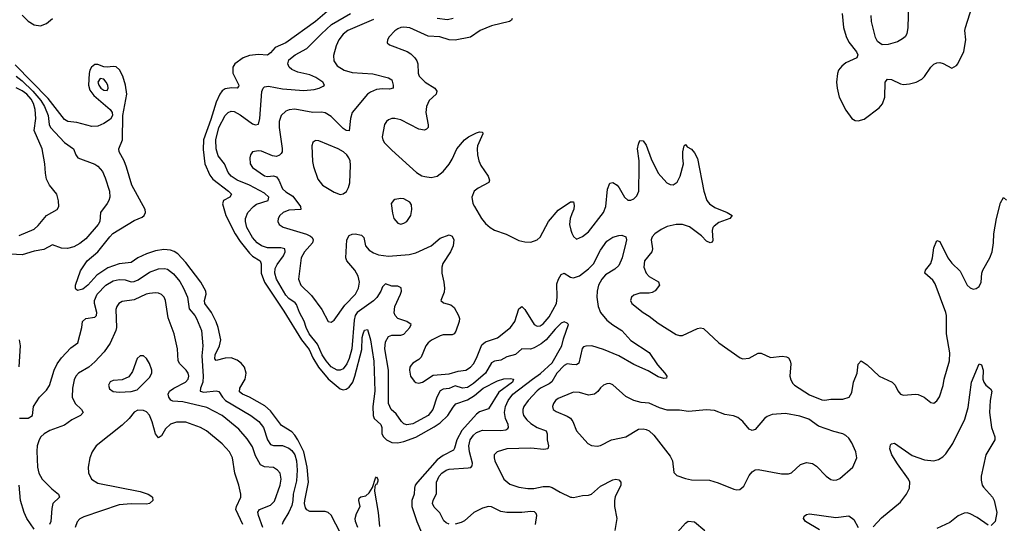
# Model space of a CAD drawing. Header units: inches. Extents: x 1550315 to 1685896, y 510706 to 640504.
# Tile 30 of 256: x 1576353 to 1582856, y 522279 to 525602. Entities that reach past the tile are written whole.
import ezdxf

# ---------------------------------------------------------------- set-up
doc = ezdxf.new("R2010")
doc.units = ezdxf.units.IN
doc.header["$MEASUREMENT"] = 0
doc.layers.add('B5572', color=7, linetype='Continuous')
doc.layers.add('B5582', color=7, linetype='Continuous')

msp = doc.modelspace()

# ---------------------------------------------------------------- linework, layer by layer
at = {"layer": 'B5572', "color": 5}
for points, elevation in [([(1576370, 525631.2), (1576410, 525592), (1576450, 525569.3), (1576490, 525561.8), (1576530, 525577.2), (1576570.8, 525610)], 420), ([(1578398.8, 525670), (1578307.6, 525590), (1578110.2, 525450), (1578041.3, 525418.7), (1578010, 525383.5), (1577990, 525368.4), (1577930, 525372.8), (1577870, 525365.8), (1577829.1, 525350), (1577774.4, 525310), (1577762, 525290), (1577761, 525250), (1577801.2, 525170), (1577798.8, 525161.2), (1577789, 525151), (1577753, 525153), (1577710, 525146.4), (1577690, 525131.7), (1577675, 525110), (1577650, 525058.2), (1577615.4, 524944.6), (1577566.2, 524810), (1577565, 524745), (1577576.8, 524650), (1577610, 524575.8), (1577629.5, 524550), (1577732.8, 524470), (1577751.4, 524450), (1577740.4, 524430), (1577698.9, 524410), (1577692.1, 524387.9), (1577715.3, 524310), (1577775.6, 524190), (1577810, 524137.7), (1577870, 524061.3), (1577890, 524042.3), (1577940.5, 524010), (1577947.6, 523990), (1577947.1, 523930), (1577969.2, 523870), (1578098.3, 523678.3), (1578213.5, 523490), (1578264.5, 523424.5), (1578290.4, 523370), (1578326.5, 523310), (1578390, 523231.8), (1578470, 523165.2), (1578490, 523159.8), (1578510, 523163.3), (1578530, 523176.4), (1578553.3, 523210), (1578567.8, 523250), (1578613.5, 523426.5), (1578615.5, 523504.5), (1578621.1, 523530), (1578630, 523552.6), (1578650, 523558.4), (1578670, 523488.4), (1578692.3, 523347.7), (1578699.7, 523150), (1578686.3, 523050), (1578687.9, 522990), (1578695.3, 522970), (1578738.3, 522930), (1578744.5, 522910), (1578745.7, 522870), (1578756.3, 522850), (1578775.2, 522830), (1578810, 522812.1), (1578850, 522809.1), (1578890, 522817.4), (1578970, 522846.4), (1579090, 522914.1), (1579130, 522941.4), (1579180.4, 522990), (1579215.1, 523044.9), (1579234.1, 523065.9), (1579310, 523092.8), (1579357.1, 523122.9), (1579414.1, 523170), (1579510, 523218.9), (1579550, 523231.9), (1579594.3, 523234.3), (1579615.5, 523230), (1579608.9, 523210), (1579517, 523142.9), (1579450, 523034), (1579390, 523013.1), (1579370, 522999.4), (1579273.5, 522890), (1579239.7, 522830), (1579225.8, 522774.2), (1579217.8, 522762.2), (1579150, 522726.6), (1579110, 522697), (1578980.9, 522550), (1578965.9, 522530), (1578960.5, 522510), (1578957.6, 522470), (1578942.7, 522430), (1578942.7, 522390), (1578976.3, 522290), (1579045.1, 522130)], 420), ([(1579190, 522273.8), (1579170, 522282), (1579155.5, 522295.5), (1579127.5, 522347.5), (1579090, 522384.9), (1579080.5, 522410), (1579083.2, 522430), (1579105.5, 522474.5), (1579106, 522550), (1579124.7, 522590), (1579142, 522610), (1579170, 522629.9), (1579190, 522636.6), (1579316.3, 522643.7), (1579332.6, 522647.4), (1579341.8, 522658.2), (1579344.8, 522675.2), (1579323.9, 522750), (1579319.8, 522790), (1579328, 522830), (1579350, 522861), (1579370, 522877.2), (1579410, 522894), (1579530, 522891), (1579563.8, 522896.2), (1579576.6, 522903.4), (1579581.3, 522910), (1579578.7, 522930), (1579561.7, 522970), (1579554.8, 523010), (1579561.4, 523050), (1579578.5, 523090), (1579611.2, 523130), (1579739.9, 523230), (1579793.8, 523266.2), (1579870, 523336.6), (1579934.7, 523450), (1579944.9, 523495.1), (1579977.7, 523590), (1579970, 523600.3), (1579950, 523609), (1579930, 523598.6), (1579890, 523558.8), (1579831.4, 523488.6), (1579797.4, 523462.6), (1579750, 523436.6), (1579727.5, 523427.5), (1579670, 523429.2), (1579627.4, 523392.6), (1579570, 523377.1), (1579530, 523355.3), (1579490, 523347.6), (1579470, 523336.8), (1579429.3, 523270), (1579350, 523200.8), (1579310, 523174.6), (1579278.8, 523170), (1579230, 523184.7), (1579190, 523168.6), (1579150, 523163.3), (1579130, 523153.1), (1579107.9, 523110), (1579082.5, 523030), (1579051.6, 522990), (1578950, 522934.1), (1578910, 522928.8), (1578890, 522935.5), (1578874.7, 522950), (1578839.9, 522999.9), (1578807.5, 523030), (1578788.1, 523068.1), (1578789, 523290), (1578764.8, 523430), (1578770, 523477), (1578789.5, 523510.5), (1578810, 523519.8), (1578870, 523520.8), (1578890, 523526.2), (1578930.2, 523570), (1578939.5, 523590), (1578910.6, 523610), (1578850.8, 523630.8), (1578833.2, 523650), (1578827, 523667), (1578830.1, 523710), (1578869.3, 523790), (1578875, 523810), (1578872.9, 523832.9), (1578850, 523842.8), (1578810, 523843.9), (1578770, 523858.9), (1578750, 523839.3), (1578739.5, 523810), (1578711.5, 523768.5), (1578690, 523747.6), (1578582.6, 523670), (1578569, 523650), (1578561.3, 523618.7), (1578547.4, 523430), (1578530, 523366.5), (1578514.8, 523330), (1578490, 523297.8), (1578470, 523288.1), (1578450, 523288.9), (1578410, 523310.8), (1578376.3, 523350), (1578351.1, 523390), (1578320.4, 523460.4), (1578264.6, 523530), (1578245.7, 523570), (1578232.7, 523612.7), (1578202.3, 523670), (1578182, 523722), (1578172.8, 523732.8), (1578130, 523761.6), (1578110, 523783.8), (1578048.4, 523890), (1578037.6, 523930), (1578040.9, 523959.1), (1578053.6, 523986.4), (1578096.2, 524043.8), (1578106.2, 524070), (1578104.2, 524090), (1578077.2, 524097.2), (1577990, 524097.1), (1577950, 524108.9), (1577921.7, 524130), (1577890, 524165.8), (1577854.1, 524230), (1577844.8, 524270), (1577845, 524290), (1577859.7, 524330), (1577896.9, 524370), (1577916.3, 524383.7), (1577993.4, 524410), (1577998.6, 524430), (1577970, 524457.8), (1577870, 524509.7), (1577790, 524542.5), (1577750.2, 524570), (1577730, 524593.1), (1577706.4, 524650), (1577664.1, 524704.1), (1577650.1, 524750), (1577648.5, 524810), (1577669.6, 524890), (1577710, 524969.8), (1577730, 524989.8), (1577750, 524997.8), (1577770, 524995.8), (1577810, 524973.5), (1577890, 524914.6), (1577910, 524907.4), (1577930, 524913.3), (1577939.2, 524950), (1577952.4, 525127.6), (1577961.3, 525150), (1577970, 525158.7), (1577996.9, 525163.1), (1578090, 525145.2), (1578230, 525135.6), (1578298.4, 525141.6), (1578330.8, 525150), (1578357.3, 525162.7), (1578365.5, 525170), (1578356, 525190), (1578310, 525221.7), (1578270, 525238.3), (1578190, 525256.8), (1578150, 525274.4), (1578132.6, 525290), (1578123.5, 525310), (1578130, 525337.4), (1578173.7, 525370), (1578250, 525411.9), (1578345.6, 525510), (1578412.1, 525570), (1578537.8, 525642.2)], 440), ([(1578690, 525603.9), (1578519.6, 525530), (1578490, 525505.8), (1578461.8, 525470), (1578444.1, 525430), (1578426.6, 525366.6), (1578427.9, 525330), (1578450, 525298), (1578496.4, 525270), (1578550, 525253.2), (1578685.9, 525245.9), (1578790, 525219.6), (1578810, 525204.9), (1578819.6, 525170), (1578819.1, 525150), (1578796.4, 525143.6), (1578750, 525145.5), (1578710, 525141.2), (1578670, 525124.1), (1578650, 525109.8), (1578548.1, 524990), (1578537.4, 524950), (1578530, 524868.3), (1578510, 524871), (1578490, 524885), (1578410, 524963.4), (1578370, 524988.1), (1578347, 524993), (1578290, 524989.8), (1578170, 525011.1), (1578132.2, 525007.8), (1578110, 524998.4), (1578080.2, 524970), (1578066.8, 524930), (1578067.7, 524890), (1578087.9, 524752.1), (1578086, 524730), (1578080, 524720), (1578070, 524708.2), (1578050, 524700.4), (1578023.6, 524703.6), (1577950, 524734.3), (1577930, 524736.9), (1577891.3, 524730), (1577878, 524710), (1577872.2, 524690), (1577875.6, 524650), (1577890, 524626.5), (1577970, 524571.5), (1577990, 524568.4), (1578030, 524571.7), (1578050, 524564.6), (1578064.2, 524544.2), (1578090, 524485.8), (1578110, 524465.5), (1578157.4, 524437.4), (1578208.7, 524370), (1578210.2, 524349.8), (1578130, 524346.2), (1578093.7, 524330), (1578071.7, 524310), (1578060.3, 524290), (1578058.7, 524270), (1578066, 524250), (1578093.2, 524233.2), (1578246.9, 524186.9), (1578274.3, 524174.3), (1578284.2, 524164.2), (1578291.1, 524150), (1578287.3, 524130), (1578235.2, 524070), (1578211.6, 524030), (1578195.4, 523890), (1578210.2, 523850), (1578281.1, 523781.1), (1578349.2, 523690), (1578390.7, 523610.7), (1578410, 523606.8), (1578430, 523619.1), (1578501.4, 523718.6), (1578571.3, 523790), (1578590.6, 523830), (1578597.1, 523870), (1578588.8, 523910), (1578565.8, 523950), (1578513.8, 524010), (1578507.4, 524030), (1578514.5, 524150), (1578530, 524177.4), (1578550, 524186.5), (1578570, 524187.9), (1578610, 524179.5), (1578625.2, 524165.3), (1578636.2, 524110), (1578660.8, 524080.8), (1578690, 524062.5), (1578723, 524050), (1578790, 524042.2), (1578926.4, 524053.6), (1578970, 524063.5), (1579070.6, 524109.4), (1579130, 524160.4), (1579190, 524182.8), (1579210, 524174), (1579221.6, 524150), (1579216, 524110), (1579199.1, 524070), (1579147.8, 523992.2), (1579141, 523970), (1579140.6, 523930), (1579155.2, 523870), (1579159.6, 523830), (1579156.9, 523803.1), (1579134.8, 523750), (1579152.7, 523732.7), (1579199.9, 523719.9), (1579222.3, 523702.3), (1579252.1, 523650), (1579257.1, 523630), (1579255.2, 523610), (1579233.7, 523546.3), (1579223.1, 523530), (1579210, 523522), (1579150, 523521.5), (1579130, 523516.7), (1579073.2, 523486.8), (1579051.4, 523470), (1579036.2, 523450), (1579005.7, 523374.3), (1578990, 523358.9), (1578950, 523335.4), (1578938, 523322), (1578930.2, 523309.8), (1578927.1, 523290), (1578934, 523250), (1578957.5, 523217.5), (1578970, 523207.9), (1578990, 523203.6), (1579013.6, 523210), (1579084.3, 523255.8), (1579190, 523263.9), (1579250, 523281.6), (1579299.6, 523290), (1579330, 523308.6), (1579350, 523331.5), (1579370, 523368.9), (1579404.4, 523455.6), (1579430, 523476.3), (1579510, 523501.8), (1579595.1, 523570), (1579624, 523610), (1579650, 523693), (1579670, 523710.4), (1579690, 523690.4), (1579751, 523591), (1579770, 523578.5), (1579790, 523581.6), (1579810, 523595.2), (1579850, 523641.5), (1579897.8, 523730), (1579902, 523770), (1579900.4, 523859.6), (1579910.7, 523889.3), (1579930, 523920.5), (1579950, 523928.7), (1579990, 523903.6), (1580000, 523900.8)], 460), ([(1579606, 525610), (1579600.5, 525599.5), (1579588.8, 525591.2), (1579470, 525560.9), (1579395.5, 525530), (1579330, 525486.3), (1579230, 525467.6), (1579190, 525469.8), (1579128.2, 525488.2), (1579050, 525492.5), (1578930, 525548.3), (1578890, 525553.7), (1578870, 525551.1), (1578850, 525541.3), (1578830, 525527.8), (1578792.4, 525490), (1578781.6, 525470), (1578780.7, 525450), (1578795.3, 525435.3), (1578911.6, 525391.6), (1578936.2, 525376.2), (1578962.4, 525350), (1578976.2, 525330), (1578982.6, 525310), (1578985.2, 525250), (1578992.4, 525230), (1579031.5, 525190), (1579095.2, 525150), (1579108.1, 525130), (1579104.9, 525110), (1579056.9, 525070), (1579039.7, 525030), (1579036.2, 524990), (1579051.8, 524908.2), (1579050.3, 524889.7), (1579040.9, 524879.1), (1579026.6, 524873.4), (1578990, 524879.7), (1578870, 524940.3), (1578830, 524950.8), (1578810, 524949.8), (1578790, 524941.7), (1578775.3, 524930), (1578763.1, 524910), (1578747.6, 524830), (1578751.8, 524810), (1578763.2, 524790), (1578810, 524740.7), (1578974.4, 524594.4), (1579010, 524571.7), (1579030, 524566.3), (1579070, 524561.1), (1579110, 524570.4), (1579150, 524600.4), (1579190, 524648.4), (1579210, 524682), (1579239.7, 524750), (1579291.1, 524810), (1579316.9, 524830), (1579370, 524855.8), (1579390, 524862), (1579410, 524861), (1579413.1, 524850), (1579377.5, 524770), (1579373.8, 524750), (1579376.3, 524710), (1579386.4, 524670), (1579399.7, 524639.6), (1579447.7, 524570), (1579456.5, 524543.5), (1579451.2, 524528.8), (1579380.5, 524490), (1579355.5, 524470), (1579340.3, 524430), (1579347, 524390), (1579356, 524370), (1579403.6, 524290), (1579430, 524256.9), (1579459.6, 524230), (1579490, 524213), (1579566.7, 524186.7), (1579650, 524145.5), (1579690, 524135.5), (1579730, 524134.4), (1579770, 524148.7), (1579790, 524166.4), (1579845.3, 524270), (1579910, 524344.2), (1579990, 524400.3), (1580000, 524399.7)], 480), ([(1579215.3, 525610), (1579179, 525601), (1579110, 525610.5)], 460), ([(1578505.4, 522150), (1578410, 522333), (1578390, 522348.7), (1578370, 522356), (1578270, 522356.9), (1578250, 522366.3), (1578241, 522381), (1578234, 522410), (1578235.6, 522430), (1578261.2, 522550), (1578252.8, 522650), (1578229.9, 522750.1), (1578190, 522830.4), (1578170, 522860.2), (1578150, 522881.6), (1578083, 522923), (1578010, 523020.6), (1577973.4, 523053.4), (1577871.5, 523111.5), (1577824.8, 523130), (1577806, 523146), (1577807.2, 523170), (1577842.7, 523230), (1577849.9, 523269.9), (1577837.2, 523310), (1577815.9, 523335.9), (1577790, 523356.1), (1577750, 523369.9), (1577710, 523369), (1577650, 523353.7), (1577643.2, 523363.2), (1577645, 523390), (1577672.2, 523450), (1577680.8, 523490), (1577664.4, 523570), (1577650, 523607.4), (1577620.5, 523670), (1577576.5, 523730), (1577573.9, 523750), (1577584.5, 523790), (1577581.7, 523810), (1577549, 523870), (1577450, 524000.3), (1577397.4, 524057.4), (1577373.1, 524073.1), (1577350, 524081.2), (1577304.7, 524084.7), (1577250, 524075.9), (1577190, 524056.6), (1577133.6, 524030), (1577090, 524000.6), (1577010, 523990.4), (1576935.4, 523964.6), (1576863.7, 523916.3), (1576804.2, 523850), (1576770, 523823.1), (1576735.5, 523815.5), (1576724.2, 523824.2), (1576720.9, 523830), (1576722.9, 523850), (1576754.9, 523945.1), (1576798.3, 524010), (1576870.3, 524069.7), (1576947.7, 524170), (1576969, 524191), (1577110, 524276.9), (1577162, 524298), (1577176.2, 524310), (1577183.6, 524330), (1577181.6, 524350), (1577094.6, 524510), (1577059.8, 524630), (1577043.5, 524670), (1577009.8, 524730), (1577008.6, 524750), (1577033, 524810), (1577034.5, 524970), (1577061.6, 525110), (1577052.4, 525170), (1577033.8, 525230), (1577012.2, 525272.2), (1576990, 525292), (1576970, 525294), (1576930, 525288.3), (1576910, 525290.6), (1576870, 525305.7), (1576850, 525306.4), (1576827.2, 525290), (1576817.2, 525270), (1576812.8, 525247.2), (1576808.8, 525170), (1576817.1, 525137.1), (1576842.8, 525102.8), (1576950.1, 525010), (1576963, 524990), (1576966.7, 524970), (1576954, 524946), (1576910, 524916.7), (1576870, 524899.3), (1576830, 524896.6), (1576730, 524924.1), (1576670.5, 524930.5), (1576650, 524943.2), (1576542.4, 525082.4), (1576324.3, 525304.3)], 420), ([(1576330, 525228.6), (1576370, 525198.1), (1576441.2, 525130), (1576492.2, 525070), (1576517.6, 525030), (1576541.3, 524970), (1576548, 524910), (1576557.4, 524890), (1576650, 524790.7), (1576709.6, 524750), (1576723.1, 524710), (1576736.9, 524690), (1576848.6, 524648.6), (1576870, 524635.3), (1576899.4, 524599.4), (1576917.9, 524557.9), (1576946.5, 524470), (1576948.1, 524430), (1576942, 524410), (1576931.6, 524388.4), (1576887.9, 524330), (1576881.6, 524270), (1576872.5, 524250), (1576790, 524155.5), (1576750, 524124.1), (1576710, 524103), (1576670, 524092.8), (1576630, 524095.4), (1576570, 524115.8), (1576513.4, 524086.6), (1576450, 524075.3), (1576370, 524050.6), (1576257, 524057)], 440), ([(1576350, 524178.8), (1576450, 524220.7), (1576476.3, 524243.7), (1576530, 524308.9), (1576601.2, 524350), (1576612.3, 524370), (1576610, 524406), (1576598, 524450), (1576550, 524509.4), (1576530.8, 524550.8), (1576522.8, 524590), (1576519.8, 524650), (1576502.5, 524750), (1576448.7, 524870), (1576460.1, 524950), (1576455.2, 525010), (1576445.2, 525050), (1576430, 525077.4), (1576400.6, 525110), (1576370, 525133.2), (1576330, 525152.1)], 460), ([(1580000, 524320.2), (1579988.3, 524290), (1579984.7, 524250), (1579992.3, 524212.3), (1580000, 524192.6)], 480), ([(1576352.5, 522972.5), (1576410, 522972.8), (1576437.4, 522990), (1576444.4, 523050), (1576484.5, 523110), (1576530, 523156.3), (1576550, 523188.1), (1576581.6, 523290), (1576601.1, 523330), (1576629.6, 523370), (1576690, 523436.5), (1576736.5, 523470), (1576763.6, 523570), (1576769.2, 523610.8), (1576789.3, 523630.7), (1576850, 523639.3), (1576860.7, 523650), (1576863.5, 523670), (1576847.6, 523730), (1576846.9, 523750), (1576866.1, 523790), (1576921.8, 523850), (1576970, 523879.6), (1577010, 523888.6), (1577050, 523885.5), (1577090, 523871.7), (1577110, 523873.5), (1577134.9, 523885.1), (1577210, 523935.8), (1577270, 523957.9), (1577310, 523960.5), (1577330, 523955.5), (1577370, 523926), (1577410, 523875.3), (1577435.9, 523830), (1577461.1, 523770), (1577473.4, 523693.4), (1577510.3, 523650.3), (1577521.9, 523630), (1577554.1, 523550), (1577563, 523450), (1577555.7, 523384.3), (1577565.9, 523250), (1577562.3, 523210), (1577547.4, 523170), (1577546, 523150), (1577570, 523143.7), (1577650, 523153.8), (1577668.1, 523148.1), (1577693.3, 523110), (1577712.8, 523090), (1577879.8, 522990), (1577932.3, 522950), (1577963.4, 522910), (1577990, 522829.7), (1578010, 522799.5), (1578030, 522792.8), (1578090, 522791.9), (1578130, 522775.4), (1578150, 522759.5), (1578170.8, 522730), (1578181.2, 522690), (1578186.2, 522630), (1578181.9, 522558.1), (1578159.4, 522470), (1578157.7, 522430), (1578150, 522395.6), (1578130, 522351.1), (1578092.4, 522290), (1578087.8, 522270)], 440), ([(1577959.3, 522250), (1577929.9, 522330), (1577927, 522353), (1577937.7, 522370), (1578010, 522397.8), (1578035.6, 522424.4), (1578073.4, 522530), (1578079.1, 522570), (1578072.5, 522610), (1578056.9, 522630), (1578030, 522645.8), (1577970, 522651.9), (1577944.7, 522664.7), (1577910, 522723.6), (1577890, 522784), (1577855.1, 522835.1), (1577799.8, 522899.8), (1577690, 522990.5), (1577590, 523042.8), (1577430, 523079.1), (1577365.6, 523085.6), (1577352, 523092), (1577337.6, 523110), (1577332.9, 523130), (1577342.4, 523150), (1577370.9, 523170), (1577447.6, 523210), (1577465.3, 523230), (1577469.8, 523250), (1577465.3, 523270), (1577452.7, 523290), (1577410.9, 523330), (1577399.3, 523350), (1577396.1, 523430), (1577374.5, 523530), (1577333.8, 523633.8), (1577316.4, 523750), (1577306.9, 523770), (1577290, 523788.2), (1577270, 523797.2), (1577250, 523799.8), (1577210, 523795.4), (1577188.8, 523790), (1577110, 523752.4), (1577030, 523741.8), (1577007.9, 523730), (1576994.2, 523710), (1576988.7, 523690), (1576991.7, 523570), (1576988.4, 523550), (1576950, 523467.8), (1576911.4, 523410), (1576850, 523343.5), (1576810, 523309.8), (1576742, 523270), (1576724.9, 523250), (1576714, 523226), (1576701.3, 523170), (1576699.6, 523110), (1576720.2, 523070), (1576761.7, 523030), (1576773.4, 523010), (1576755.8, 522990), (1576698.1, 522961.9), (1576650, 522926.2), (1576553.4, 522890), (1576514.9, 522870), (1576494, 522850), (1576481.7, 522830), (1576469.2, 522790.8), (1576466.4, 522753.6), (1576472, 522650), (1576480.6, 522610), (1576501.1, 522570), (1576565.7, 522505.7), (1576608.8, 522470), (1576615.3, 522450), (1576571.8, 522408.2), (1576564.6, 522375.4), (1576559.5, 522290), (1576550, 522269.8)], 460), ([(1576350.6, 523490), (1576357.5, 523450), (1576348.2, 523311.8)], 440), ([(1580000, 523327.6), (1579970.1, 523329.9), (1579950, 523320.8), (1579901.2, 523270), (1579867.4, 523212.6), (1579850, 523199.3), (1579792.2, 523170), (1579770, 523152.5), (1579711, 523090), (1579682.2, 523050), (1579675.8, 523030), (1579675.5, 523010), (1579681.7, 522990), (1579701.7, 522961.7), (1579730, 522937), (1579770, 522911.3), (1579830, 522888.5), (1579837.6, 522870), (1579836.1, 522830), (1579845.5, 522790), (1579840.5, 522770), (1579814.4, 522765.6), (1579730, 522774.6), (1579570, 522769.8), (1579506.4, 522750), (1579487.4, 522730), (1579486.3, 522710), (1579491.7, 522690), (1579550.2, 522570.2), (1579590, 522537.4), (1579650, 522516.1), (1579709.1, 522509.1), (1579749.2, 522509.2), (1579810, 522521.5), (1579850, 522522.2), (1579870, 522515.8), (1579923.6, 522483.6), (1579990, 522452), (1580000, 522450.5)], 460), ([(1580000, 523139), (1579910, 523102.4), (1579891.8, 523090), (1579879, 523070), (1579873.1, 523050), (1579877.6, 523030), (1579896.2, 523016.2), (1579970, 522986.5), (1579991.3, 522971.3), (1580000, 522958.7)], 480), ([(1577827.1, 522270), (1577781.9, 522370), (1577785.7, 522390), (1577812.8, 522450), (1577813.3, 522470), (1577800.9, 522530), (1577773.5, 522610), (1577759.3, 522710), (1577738.8, 522750), (1577690, 522803.1), (1577588, 522888), (1577547.6, 522910), (1577450, 522945), (1577390, 522946.2), (1577350, 522932.7), (1577317.2, 522902.8), (1577290, 522856.2), (1577270, 522842.9), (1577250, 522869.6), (1577229.1, 522949.1), (1577210, 522991.6), (1577190, 523013.3), (1577170, 523023.6), (1577134.6, 523025.4), (1577110, 523012.7), (1577075.3, 522970), (1577030, 522926.9), (1576857.6, 522790), (1576832, 522750), (1576817.6, 522710), (1576806, 522650), (1576807.9, 522612.1), (1576828.2, 522570), (1576870, 522542.3), (1577150, 522487.6), (1577202.8, 522470), (1577219.2, 522459.2), (1577230.6, 522450), (1577233, 522430), (1577210.6, 522410), (1577190, 522405.1), (1577090, 522406.8), (1577010, 522400.9), (1576778, 522322), (1576750, 522307.6), (1576732.4, 522287.6), (1576719.1, 522250)], 480), ([(1578585.8, 522250), (1578571.2, 522290), (1578569.6, 522310.4), (1578577.2, 522342.8), (1578602.7, 522390), (1578594, 522430), (1578595.3, 522444.7), (1578606.6, 522453.4), (1578639.7, 522460.3), (1578661, 522479), (1578684.4, 522515.6), (1578703.5, 522576.5), (1578710, 522584.9), (1578718.7, 522570), (1578717.6, 522557.6), (1578710, 522532), (1578706.4, 522533.6), (1578698, 522522), (1578697.4, 522490), (1578720.2, 522350), (1578730, 522258)], 380), ([(1576450, 522238.8), (1576399.9, 522310), (1576382.1, 522350), (1576358.9, 522430), (1576349.9, 522530.1)], 460), ([(1579760.9, 522270), (1579767.9, 522330), (1579763.4, 522343.4), (1579753.4, 522353.4), (1579730, 522356.8), (1579670, 522348.7), (1579570, 522348.8), (1579530, 522357.3), (1579470, 522387.8), (1579450, 522390.1), (1579410, 522377.6), (1579352.3, 522350), (1579290, 522295.4), (1579270, 522283.5), (1579230, 522272.9)], 440)]:
    msp.add_lwpolyline(points, dxfattribs=dict(at, elevation=elevation))
for points, elevation in [([(1576885.8, 525214.2), (1576870.2, 525190), (1576876.1, 525170), (1576890, 525149.5), (1576910, 525138), (1576930, 525135.8), (1576937.4, 525150), (1576934.9, 525170), (1576925.3, 525190), (1576910, 525208.7)], 440), ([(1578310, 524804.5), (1578299.9, 524800.1), (1578288.7, 524791.3), (1578283.1, 524770), (1578287.1, 524667.1), (1578293.7, 524633.7), (1578322.4, 524550), (1578353, 524510), (1578430, 524463.1), (1578470, 524448.7), (1578490, 524453.4), (1578511.5, 524468.5), (1578525.1, 524494.9), (1578533.7, 524526.3), (1578538, 524642), (1578534.8, 524670), (1578526.8, 524690), (1578513.2, 524710), (1578490.8, 524730), (1578456.3, 524750), (1578330, 524802.4)], 480), ([(1578870, 524422), (1578830, 524414.5), (1578821, 524410), (1578806, 524390), (1578814.9, 524325.1), (1578824.9, 524290), (1578850, 524259.5), (1578870, 524253.7), (1578890, 524258.7), (1578910, 524270.5), (1578936.3, 524310), (1578944.2, 524350), (1578940.1, 524380.1), (1578930, 524398), (1578890, 524419.5)], 480), ([(1577170, 523382.7), (1577150, 523382.7), (1577130, 523366), (1577098.9, 523281.1), (1577074.2, 523245.8), (1577030, 523226), (1576970, 523221.6), (1576950, 523211.6), (1576940.4, 523190), (1576946.5, 523166.5), (1576970, 523148.4), (1577010, 523143.8), (1577090, 523147.3), (1577130, 523158.8), (1577210, 523240.4), (1577225.1, 523270), (1577225.1, 523290), (1577210, 523333.2), (1577190, 523365.2)], 480)]:
    msp.add_lwpolyline(points, close=True, dxfattribs=dict(at, elevation=elevation))
at = {"layer": 'B5582', "color": 5}
for points, elevation in [([(1581784.2, 525644.2), (1581795, 525550), (1581811, 525491), (1581830, 525454.4), (1581880.4, 525390), (1581888.2, 525370), (1581882, 525350), (1581810, 525317.2), (1581783.4, 525296.6), (1581762, 525270), (1581753.6, 525246.4), (1581747.7, 525190), (1581751.5, 525150), (1581765, 525090), (1581810, 525004.4), (1581850, 524950.4), (1581870, 524938), (1581890, 524934.9), (1581930, 524946.4), (1582030, 525020.4), (1582052.6, 525047.4), (1582066, 525090), (1582069.6, 525190), (1582085.2, 525210), (1582110, 525208.5), (1582170, 525179.5), (1582190, 525175.3), (1582230, 525178.9), (1582273.2, 525190), (1582312, 525210), (1582330, 525228), (1582370, 525288.2), (1582390, 525308), (1582410, 525318), (1582430, 525319.1), (1582452.7, 525312.7), (1582510, 525282), (1582540.2, 525299.8), (1582550, 525312), (1582587.7, 525392.3), (1582602.3, 525470), (1582596.4, 525530), (1582599.7, 525550), (1582643.5, 525690)], 520), ([(1582222.9, 525702.9), (1582219.7, 525550), (1582212.2, 525510), (1582200.2, 525490), (1582184.4, 525475.6), (1582150, 525456.1), (1582090, 525438.5), (1582050, 525437.4), (1582018.2, 525458.2), (1582004.8, 525484.8), (1581978, 525590), (1581977.5, 525630)], 520), ([(1580000, 524192.6), (1580003.6, 524183.6), (1580010, 524170.7), (1580030, 524154), (1580070, 524170.3), (1580110, 524203.1), (1580209.8, 524330), (1580223.7, 524370), (1580235.4, 524484.6), (1580250, 524523), (1580270, 524527), (1580298.7, 524510), (1580313.2, 524493.2), (1580347.1, 524430), (1580370, 524411.6), (1580390, 524411.4), (1580410, 524420.2), (1580430, 524440.3), (1580441.6, 524470), (1580444.8, 524630), (1580444.6, 524670), (1580434.3, 524750), (1580439.7, 524780.3), (1580450, 524806), (1580470, 524802.8), (1580490, 524774), (1580524.8, 524684.8), (1580570.3, 524590), (1580626.2, 524526.2), (1580650, 524513.6), (1580668.5, 524511.6), (1580695.3, 524530), (1580715.5, 524570), (1580737.4, 524650), (1580732.3, 524690), (1580733.2, 524730), (1580742, 524770), (1580750, 524778), (1580762.5, 524762.5), (1580790, 524747.3), (1580810, 524724), (1580830, 524686.8), (1580872.3, 524470), (1580891.7, 524410), (1580910, 524387.2), (1580943.5, 524363.5), (1581026.8, 524330), (1581058.8, 524310), (1581042.8, 524290), (1580970, 524263.5), (1580939.4, 524240.6), (1580931.8, 524230), (1580927.2, 524210), (1580930, 524146), (1580926.8, 524133.2), (1580914, 524130), (1580890, 524141.6), (1580855.4, 524175.4), (1580776.2, 524236.2), (1580731.5, 524251.5), (1580690, 524250.6), (1580630, 524237.3), (1580590, 524218.5), (1580548.9, 524190), (1580530.2, 524170), (1580523.8, 524150), (1580532.3, 524090), (1580527.9, 524070), (1580480.7, 524010), (1580474.7, 523970), (1580490.2, 523930), (1580510, 523908.3), (1580573.2, 523873.2), (1580578, 523850), (1580550, 523812.8), (1580530, 523802), (1580510, 523798), (1580450, 523798.3), (1580410, 523784.5), (1580393.4, 523770), (1580387.7, 523750), (1580396.3, 523730), (1580470.6, 523670), (1580510, 523646.3), (1580570, 523600.3), (1580690, 523524), (1580710, 523517.8), (1580730, 523517.8), (1580830, 523564.6), (1580850, 523568.8), (1580870, 523564.9), (1580970, 523470.3), (1581111, 523370), (1581130, 523363.7), (1581170, 523368.7), (1581230, 523400.4), (1581250, 523401.6), (1581312.1, 523372.1), (1581390, 523380.8), (1581418.2, 523378.2), (1581430.3, 523370.3), (1581442.6, 523350), (1581445.5, 523330), (1581438.7, 523250), (1581445.1, 523225.1), (1581460.5, 523200.5), (1581470.3, 523190.3), (1581570, 523126.4), (1581650, 523092.7), (1581670, 523090.4), (1581710, 523097.6), (1581790, 523098.7), (1581831.8, 523110), (1581850, 523141), (1581861, 523210), (1581883.9, 523270), (1581891.7, 523328.3), (1581910, 523350.8), (1581950, 523324.4), (1582029.3, 523249.3), (1582114.9, 523210), (1582134.4, 523190), (1582152.1, 523152.1), (1582170.4, 523130.4), (1582190, 523124.4), (1582270, 523130.3), (1582287.5, 523127.5), (1582327.3, 523110), (1582370, 523076), (1582390, 523071), (1582410, 523086), (1582427.3, 523112.7), (1582452.1, 523187.9), (1582459.8, 523230), (1582494, 523350), (1582496.5, 523403.5), (1582475.3, 523530), (1582475, 523650), (1582470.6, 523670), (1582399.5, 523859.5), (1582383.4, 523883.4), (1582331.6, 523930), (1582335.1, 523950), (1582370, 523994), (1582380.9, 524030), (1582390, 524096), (1582410, 524144), (1582430, 524139.1), (1582483.2, 524030), (1582510, 523994.9), (1582563.6, 523943.6), (1582610.3, 523850), (1582630, 523831.7), (1582650, 523824.4), (1582670, 523827.8), (1582690, 523842), (1582704.2, 523870), (1582708.6, 523930), (1582714.4, 523950), (1582760.7, 524030), (1582774.8, 524070), (1582784.8, 524130), (1582787.4, 524190), (1582803.7, 524290), (1582830, 524393.4), (1582850, 524428), (1582870, 524410.5)], 480), ([(1580000, 524399.7), (1580010, 524399.1), (1580015.2, 524375.2), (1580012.6, 524352.6), (1580000, 524320.2)], 480), ([(1580000, 523900.8), (1580010, 523898), (1580050, 523912.3), (1580110, 523957.5), (1580143.7, 523990), (1580190, 524081.3), (1580230, 524140.3), (1580270, 524166.4), (1580310, 524178), (1580330, 524179.1), (1580356, 524170), (1580360.5, 524150), (1580357, 524130), (1580331.7, 524030), (1580310, 523979.6), (1580284, 523956), (1580221.6, 523918.4), (1580197.4, 523890), (1580176.2, 523850), (1580166.9, 523810), (1580164.8, 523770), (1580173.5, 523710), (1580190.2, 523670), (1580230, 523619.7), (1580270, 523587.3), (1580330.1, 523550.1), (1580390, 523483.9), (1580510, 523406.4), (1580565.3, 523325.3), (1580614.4, 523270), (1580627.3, 523250), (1580624.7, 523235.3), (1580606.8, 523233.2), (1580570, 523245.7), (1580503.7, 523283.7), (1580410, 523325.5), (1580310, 523384.1), (1580210, 523426.4), (1580131.2, 523448.8), (1580091.6, 523448.4), (1580077.2, 523442.8), (1580067.9, 523432.1), (1580045.2, 523334.8), (1580030, 523325.3), (1580000, 523327.6)], 460), ([(1581990, 522256), (1582044.5, 522315.5), (1582170, 522419), (1582209, 522470), (1582230.6, 522510), (1582231.2, 522550), (1582222.4, 522570), (1582149.8, 522670), (1582114, 522730), (1582101.1, 522770), (1582103.5, 522796.5), (1582110, 522804), (1582130, 522808), (1582246.5, 522726.5), (1582330, 522696.6), (1582390, 522691.4), (1582420.5, 522699.5), (1582450, 522716.9), (1582470, 522736.9), (1582515.1, 522804.9), (1582594.5, 522965.4), (1582616.9, 523043.1), (1582639.3, 523210), (1582690, 523330.7), (1582704.5, 523324.5), (1582717.3, 523290), (1582715.2, 523230), (1582720.7, 523210), (1582734.6, 523190), (1582765.4, 523165.4), (1582773.9, 523150), (1582762.8, 523090), (1582758.6, 523010), (1582771.1, 522910), (1582793.1, 522850), (1582792.7, 522830), (1582734, 522730), (1582703.5, 522590), (1582703, 522563), (1582710, 522530.8), (1582718, 522518), (1582778.7, 522450), (1582788.7, 522430), (1582806, 522350), (1582794.9, 522290), (1582770, 522263)], 460), ([(1580000, 522958.7), (1580006, 522950), (1580030, 522888.2), (1580106, 522806), (1580130, 522791.6), (1580167.3, 522787.3), (1580190, 522792.8), (1580260.9, 522830), (1580356, 522850), (1580440.4, 522899.6), (1580470, 522902.8), (1580490, 522898.3), (1580510, 522887.9), (1580540.4, 522860.4), (1580650, 522721.6), (1580665.5, 522690), (1580672.9, 522612.9), (1580693, 522593), (1580750, 522573.4), (1580790, 522565.3), (1580910, 522563.2), (1580966.2, 522546.2), (1581070, 522503.1), (1581090, 522499.5), (1581110, 522502), (1581135.5, 522524.5), (1581170, 522594.9), (1581190, 522617.6), (1581210, 522631.7), (1581230, 522634.3), (1581384.4, 522604.5), (1581430, 522605.6), (1581450, 522612.6), (1581510, 522665.6), (1581550, 522680.2), (1581590, 522672.3), (1581615.9, 522655.9), (1581680.3, 522590), (1581710, 522567.8), (1581730, 522563.2), (1581750, 522565.5), (1581770, 522574), (1581854.7, 522650), (1581882.4, 522710), (1581876.3, 522750), (1581849.7, 522810), (1581830, 522839.6), (1581810, 522858), (1581788.6, 522868.6), (1581730, 522884.4), (1581630, 522920.5), (1581564.9, 522964.9), (1581505.2, 522985.2), (1581410, 523002.9), (1581323.8, 522996.2), (1581290, 522983.1), (1581272.2, 522970), (1581210, 522898.4), (1581190, 522891.5), (1581170, 522899.6), (1581129.8, 522949.8), (1581096.8, 522976.8), (1581067, 522987), (1581010, 522996.8), (1580943.1, 523023.1), (1580890, 523026.6), (1580770, 523016.3), (1580710, 523024.1), (1580630, 523024.4), (1580579.8, 523039.8), (1580510, 523071), (1580456.8, 523076.8), (1580410, 523089.7), (1580355.6, 523115.6), (1580270, 523193.2), (1580250, 523201.2), (1580230, 523199.3), (1580210, 523189.5), (1580190, 523172), (1580172.3, 523147.7), (1580149.1, 523130.9), (1580110, 523124.7), (1580050, 523141.2), (1580010, 523143.1), (1580000, 523139)], 480), ([(1580000, 522450.5), (1580010, 522449.1), (1580070, 522461.5), (1580110, 522463.5), (1580130, 522471.2), (1580190, 522523.2), (1580270, 522566), (1580290, 522570.3), (1580310, 522564.9), (1580323, 522550), (1580323.7, 522530), (1580287.1, 522452.9), (1580281, 522430), (1580282.4, 522390), (1580297.8, 522310), (1580284.9, 522230)], 460), ([(1581636.1, 522236.1), (1581542.7, 522290), (1581529.2, 522310), (1581534, 522326), (1581550, 522336), (1581570, 522340.7), (1581743.3, 522316.7), (1581830, 522327.3), (1581862.8, 522302.8), (1581890.4, 522250)], 460), ([(1582750, 522266.3), (1582676.9, 522316.9), (1582630, 522342), (1582610, 522346.6), (1582590, 522345.1), (1582551.4, 522328.6), (1582496.2, 522283.8), (1582410, 522245.1)], 460), ([(1580661, 522179), (1580750, 522278.8), (1580768.2, 522291.8), (1580810, 522287.7), (1580879.3, 522230)], 460)]:
    msp.add_lwpolyline(points, dxfattribs=dict(at, elevation=elevation))

doc.saveas('drawing.dxf')
